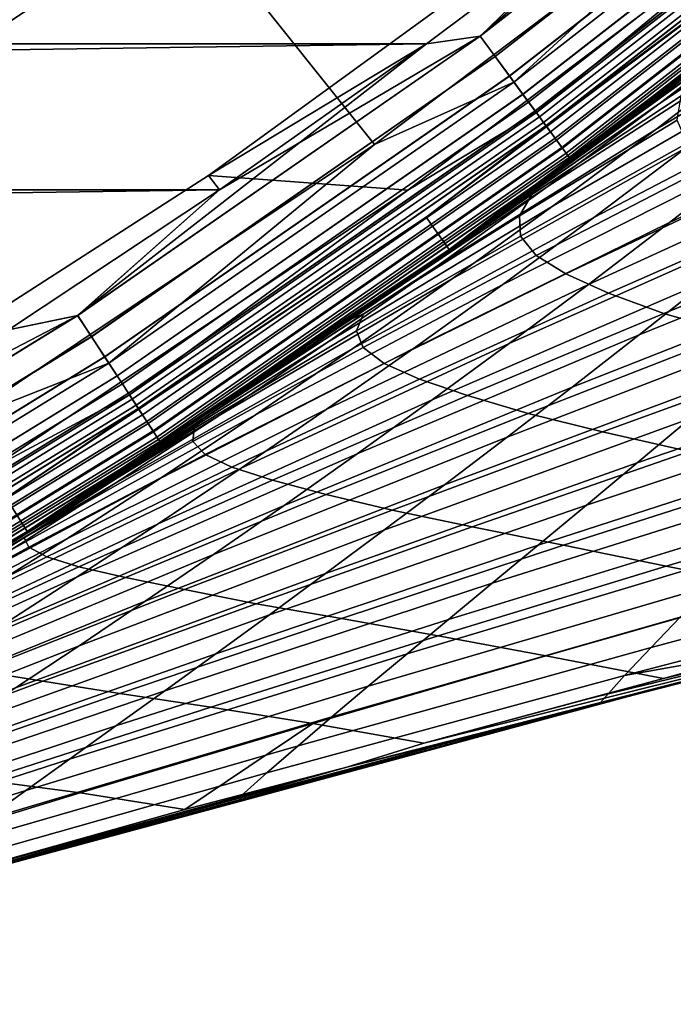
# Model space of a CAD drawing. Header units: metres. Extents: x -25 to 132, y -25 to 25.
# Tile 38 of 256: x 13.28 to 15.09, y -22.47 to -19.75. Entities that reach past the tile are written whole.
import ezdxf

# ---------------------------------------------------------------- set-up
doc = ezdxf.new("R2010")
doc.units = ezdxf.units.M
doc.layers.add('solid_12_061_071_XXX', color=7, linetype='CONTINUOUS')

msp = doc.modelspace()

# ---------------------------------------------------------------- linework, layer by layer
at = {"layer": 'solid_12_061_071_XXX'}
for points in [[(13.452843, -18.51399, 115.914597), (12.388027, -19.242754, 115.914597), (12.622395, -20.175791, 114.731659), (13.732803, -19.437012, 114.731659)], [(13.732803, -19.437012, 114.731659), (14.2597, -20.097193, 113.5177), (15.364131, -19.266026, 113.5177), (14.800083, -18.637192, 114.731659)], [(14.551529, -19.798069, 0.004998), (14.963301, -19.399731), (15.511344, -18.964392)], [(15.620064, -18.966394, 0.004998), (14.551529, -19.798069, 0.004998), (15.511344, -18.964392)], [(15.664435, -19.020271, 0.020093), (14.592865, -19.854309, 0.020093), (14.551529, -19.798069, 0.004998), (15.620064, -18.966394, 0.004998)], [(14.551906, -19.798582, 99.494911), (15.620468, -18.966885, 99.494911), (14.963301, -19.399731, 99.5)], [(14.59323, -19.854805, 99.479729), (15.664827, -19.020748, 99.479729), (15.620468, -18.966885, 99.494911), (14.551906, -19.798582, 99.494911)], [(15.706987, -19.071939, 0.044977), (14.632506, -19.908241, 0.044977), (14.592865, -19.854309, 0.020093), (15.664435, -19.020271, 0.020093)], [(14.632853, -19.908712, 99.454758), (15.707359, -19.072392, 99.454758), (15.664827, -19.020748, 99.479729), (14.59323, -19.854805, 99.479729)], [(15.746852, -19.120344, 0.079142), (14.669643, -19.958769, 0.079142), (14.632506, -19.908241, 0.044977), (15.706987, -19.071939, 0.044977)], [(14.669964, -19.959206, 99.420509), (15.747195, -19.120762, 99.420509), (15.707359, -19.072392, 99.454758), (14.632853, -19.908712, 99.454758)], [(14.644963, -19.92519, 113.368919), (15.720359, -19.088177, 113.368919), (15.364131, -19.266026, 113.5177)], [(14.685587, -19.980461, 113.211105), (15.763966, -19.141125, 113.211105), (15.720359, -19.088177, 113.368919), (14.644963, -19.92519, 113.368919)], [(15.783216, -19.164499, 0.121892), (14.70352, -20.00486, 0.121892), (14.669643, -19.958769, 0.079142), (15.746852, -19.120344, 0.079142)], [(14.703807, -20.005251, 99.377686), (15.783525, -19.164873, 99.377686), (15.747195, -19.120762, 99.420509), (14.669964, -19.959206, 99.420509)], [(14.715239, -20.020803, 113.046471), (15.795794, -19.179773, 113.046471), (15.763966, -19.141125, 113.211105), (14.685587, -19.980461, 113.211105)], [(15.815337, -19.203501, 0.172354), (14.733443, -20.045572, 0.172354), (14.70352, -20.00486, 0.121892), (15.783216, -19.164499, 0.121892)], [(14.733693, -20.045912, 99.327164), (15.815604, -19.203827, 99.327164), (15.783525, -19.164873, 99.377686), (14.703807, -20.005251, 99.377686)], [(14.706934, -20.009504, 100.003029), (15.462971, -19.386839, 100), (15.78688, -19.168949, 100.003029)], [(14.706934, -20.009504, 100.003029), (15.78688, -19.168949, 100.003029), (15.808427, -19.19511, 100.012123), (14.727006, -20.036814, 100.012123)], [(14.733528, -20.045687, 112.877182), (15.815428, -19.203611, 112.877182), (15.795794, -19.179773, 113.046471), (14.715239, -20.020803, 113.046471)], [(14.727006, -20.036814, 100.012123), (15.808427, -19.19511, 100.012123), (15.82863, -19.219643, 100.027), (14.745828, -20.062422, 100.027)], [(15.842561, -19.236557, 0.229499), (14.758805, -20.080078, 0.229499), (14.733443, -20.045572, 0.172354), (15.815337, -19.203501, 0.172354)], [(14.733528, -20.045687, 112.877182), (15.518103, -19.459099, 112.706161), (15.815428, -19.203611, 112.877182)], [(14.75901, -20.080359, 99.269958), (15.842781, -19.236826, 99.269958), (15.815604, -19.203827, 99.327164), (14.733693, -20.045912, 99.327164)], [(14.745828, -20.062422, 100.027), (15.82863, -19.219643, 100.027), (15.84687, -19.241791, 100.047203), (14.76282, -20.085541, 100.047203)], [(15.864331, -19.262993, 0.292163), (14.779087, -20.107672, 0.292163), (14.758805, -20.080078, 0.229499), (15.842561, -19.236557, 0.229499)], [(14.779244, -20.107887, 99.207253), (15.864501, -19.263199, 99.207253), (15.842781, -19.236826, 99.269958), (14.75901, -20.080359, 99.269958)], [(14.76282, -20.085541, 100.047203), (15.84687, -19.241791, 100.047203), (15.862585, -19.260872, 100.072105), (14.77746, -20.105459, 100.072105)], [(14.644963, -19.92519, 113.368919), (15.364131, -19.266026, 113.5177), (14.2597, -20.097193, 113.5177)], [(14.77746, -20.105459, 100.072105), (15.862585, -19.260872, 100.072105), (15.875291, -19.2763, 100.100952), (14.789296, -20.121563, 100.100952)], [(15.880205, -19.282267, 0.359065), (14.793875, -20.127792, 0.359065), (14.779087, -20.107672, 0.292163), (15.864331, -19.262993, 0.292163)], [(14.793982, -20.127937, 99.14032), (15.880321, -19.282406, 99.14032), (15.864501, -19.263199, 99.207253), (14.779244, -20.107887, 99.207253)], [(14.789296, -20.121563, 100.100952), (15.875291, -19.2763, 100.100952), (15.884597, -19.287598, 100.132843), (14.797965, -20.133358, 100.132843)], [(15.889858, -19.293987, 0.428843), (14.802867, -20.140026, 0.428843), (14.793875, -20.127792, 0.359065), (15.880205, -19.282267, 0.359065)], [(14.802921, -20.1401, 99.070518), (15.889916, -19.294058, 99.070518), (15.880321, -19.282406, 99.14032), (14.793982, -20.127937, 99.14032)], [(14.797965, -20.133358, 100.132843), (15.884597, -19.287598, 100.132843), (15.890215, -19.29442, 100.166801), (14.8032, -20.14048, 100.166801)], [(15.889858, -19.293987, 0.428843), (15.587261, -19.545774, 0.5), (14.802867, -20.140026, 0.428843)], [(14.802921, -20.1401, 99.070518), (15.587261, -19.545774, 99), (15.889916, -19.294058, 99.070518)], [(14.8032, -20.14048, 100.166801), (15.890215, -19.29442, 100.166801), (15.586157, -19.544403, 100.201744)], [(14.930496, -19.362251, 99.5), (13.800786, -20.183035, 99.5), (14.403153, -19.819159, 99.5), (14.963301, -19.399731, 99.5)], [(14.930331, -19.362375, 100), (13.800954, -20.18292, 100), (13.800786, -20.183035, 99.5), (14.930496, -19.362251, 99.5)], [(14.930331, -19.362375, 100), (15.462971, -19.386839, 100), (14.351453, -20.223471, 100), (13.800954, -20.18292, 100)], [(15.911587, -19.366352, 27.312202), (15.616272, -19.606361, 28.067417), (15.050291, -19.982086, 27.178909), (15.364398, -19.741385, 26.404932)], [(14.706934, -20.009504, 100.003029), (14.351453, -20.223471, 100), (15.462971, -19.386839, 100)], [(15.799195, -19.374866, 82.614174), (15.587261, -19.545774, 99), (14.466798, -20.389011, 99), (15.410551, -19.685398, 82.045593)], [(14.963301, -19.399731), (-14.40326, -19.81908), (-14.963405, -19.399651)], [(14.963301, -19.399731), (14.403154, -19.819159), (-14.40326, -19.81908)], [(14.551906, -19.798582, 99.494911), (14.963301, -19.399731, 99.5), (14.403153, -19.819159, 99.5)], [(14.551529, -19.798069, 0.004998), (14.403154, -19.819159), (14.963301, -19.399731)], [(12.622395, -20.175791, 114.731659), (13.110408, -20.865124, 113.5177), (14.2597, -20.097193, 113.5177), (13.732803, -19.437012, 114.731659)], [(14.465773, -20.387579, 100.201744), (15.586157, -19.544403, 100.201744), (15.518103, -19.459099, 112.706161), (14.402603, -20.298597, 112.706161)], [(14.733528, -20.045687, 112.877182), (14.402603, -20.298597, 112.706161), (15.518103, -19.459099, 112.706161)], [(15.918731, -19.472355, 29.717615), (15.649039, -19.692541, 30.492065), (15.036825, -20.056499, 29.635979), (15.324569, -19.836321, 28.842007)], [(15.681838, -19.489948, 25.650682), (15.364398, -19.741385, 26.404932), (14.837463, -20.120876, 25.543648), (15.152311, -19.884855, 24.820839)], [(14.8032, -20.14048, 100.166801), (15.586157, -19.544403, 100.201744), (14.465773, -20.387579, 100.201744)], [(14.837463, -20.120876, 25.543648), (14.523312, -20.348793, 26.290462), (14.466798, -20.389011, 0.5), (15.587261, -19.545774, 0.5)], [(14.802867, -20.140026, 0.428843), (15.587261, -19.545774, 0.5), (14.466798, -20.389011, 0.5)], [(14.802921, -20.1401, 99.070518), (14.466798, -20.389011, 99), (15.587261, -19.545774, 99)], [(15.152311, -19.884855, 24.820839), (14.837463, -20.120876, 25.543648), (15.587261, -19.545774, 0.5)], [(15.614717, -19.533752, 81.693413), (15.410551, -19.685398, 82.045593), (15.013308, -19.990013, 81.454231)], [(15.551671, -19.618143, 80.864677), (15.614717, -19.533752, 81.693413), (15.013308, -19.990013, 81.454231), (15.156208, -19.891825, 80.996521)], [(15.616272, -19.606361, 28.067417), (15.324569, -19.836321, 28.842007), (14.739896, -20.212337, 27.972616), (15.050291, -19.982086, 27.178909)], [(15.013308, -19.990013, 81.454231), (15.410551, -19.685398, 82.045593), (14.466798, -20.389011, 99)], [(15.649039, -19.692541, 30.492065), (15.383483, -19.903564, 31.285536), (14.753334, -20.267166, 30.449333), (15.036825, -20.056499, 29.635979)], [(15.364398, -19.741385, 26.404932), (15.050291, -19.982086, 27.178909), (14.523312, -20.348793, 26.290462), (14.837463, -20.120876, 25.543648)], [(15.778838, -19.754482, 32.919628), (15.539498, -19.948828, 33.730453), (14.865771, -20.299139, 32.929527), (15.122311, -20.10568, 32.098022)], [(14.551529, -19.798069, 0.004998), (13.438802, -20.569616, 0.004998), (14.403154, -19.819159)], [(14.592865, -19.854309, 0.020093), (13.476976, -20.628048, 0.020093), (13.438802, -20.569616, 0.004998), (14.551529, -19.798069, 0.004998)], [(13.439149, -20.570148, 99.494911), (14.551906, -19.798582, 99.494911), (13.831201, -20.22246, 99.5)], [(13.477314, -20.628565, 99.479729), (14.59323, -19.854805, 99.479729), (14.551906, -19.798582, 99.494911), (13.439149, -20.570148, 99.494911)], [(14.551906, -19.798582, 99.494911), (14.403153, -19.819159, 99.5), (13.831201, -20.22246, 99.5)], [(16.004036, -19.797266, 35.344479), (15.790914, -19.976917, 36.171078), (15.075307, -20.313387, 35.408031), (15.304909, -20.135052, 34.559925)], [(14.403154, -19.819159), (-13.831309, -20.222385), (-14.40326, -19.81908)], [(14.403154, -19.819159), (13.831201, -20.22246), (-13.831309, -20.222385)], [(13.438802, -20.569616, 0.004998), (13.831201, -20.22246), (14.403154, -19.819159)], [(13.800786, -20.183035, 99.5), (13.831201, -20.22246, 99.5), (14.403153, -19.819159, 99.5)], [(14.632506, -19.908241, 0.044977), (13.513586, -20.684084, 0.044977), (13.476976, -20.628048, 0.020093), (14.592865, -19.854309, 0.020093)], [(13.513906, -20.684574, 99.454758), (14.632853, -19.908712, 99.454758), (14.59323, -19.854805, 99.479729), (13.477314, -20.628565, 99.479729)], [(15.324569, -19.836321, 28.842007), (15.036825, -20.056499, 29.635979), (14.433584, -20.432423, 28.786057), (14.739896, -20.212337, 27.972616)], [(14.669643, -19.958769, 0.079142), (13.547884, -20.73658, 0.079142), (13.513586, -20.684084, 0.044977), (14.632506, -19.908241, 0.044977)], [(13.54818, -20.737032, 99.420509), (14.669964, -19.959206, 99.420509), (14.632853, -19.908712, 99.454758), (13.513906, -20.684574, 99.454758)], [(15.383483, -19.903564, 31.285536), (15.122311, -20.10568, 32.098022), (14.474353, -20.468596, 31.282068), (14.753334, -20.267166, 30.449333)], [(15.156208, -19.891825, 80.996521), (15.013308, -19.990013, 81.454231), (14.607114, -20.288721, 80.837685)], [(15.107339, -19.962967, 80.165909), (15.156208, -19.891825, 80.996521), (14.607114, -20.288721, 80.837685), (14.694096, -20.235826, 80.278687)], [(13.525091, -20.701693, 113.368919), (14.644963, -19.92519, 113.368919), (14.2597, -20.097193, 113.5177)], [(13.562608, -20.759117, 113.211105), (14.685587, -19.980461, 113.211105), (14.644963, -19.92519, 113.368919), (13.525091, -20.701693, 113.368919)], [(14.70352, -20.00486, 0.121892), (13.579169, -20.784466, 0.121892), (13.547884, -20.73658, 0.079142), (14.669643, -19.958769, 0.079142)], [(13.579435, -20.784874, 99.377686), (14.703807, -20.005251, 99.377686), (14.669964, -19.959206, 99.420509), (13.54818, -20.737032, 99.420509)], [(15.539498, -19.948828, 33.730453), (15.304909, -20.135052, 34.559925), (14.614112, -20.4842, 33.780041), (14.865771, -20.299139, 32.929527)], [(15.095774, -20.030441, 79.348381), (15.107339, -19.962967, 80.165909), (14.694096, -20.235826, 80.278687), (14.659952, -20.294443, 79.446602)], [(13.589993, -20.801031, 113.046471), (14.715239, -20.020803, 113.046471), (14.685587, -19.980461, 113.211105), (13.562608, -20.759117, 113.211105)], [(15.050291, -19.982086, 27.178909), (14.739896, -20.212337, 27.972616), (13.900053, -20.779522, 27.853081), (14.21032, -20.568588, 27.061295)], [(15.050291, -19.982086, 27.178909), (14.21032, -20.568588, 27.061295), (14.523312, -20.348793, 26.290462)], [(14.607114, -20.288721, 80.837685), (15.013308, -19.990013, 81.454231), (14.466798, -20.389011, 99)], [(15.790914, -19.976917, 36.171078), (15.582884, -20.149151, 37.015938), (14.85093, -20.484068, 36.274776), (15.075307, -20.313387, 35.408031)], [(14.733443, -20.045572, 0.172354), (13.606806, -20.826767, 0.172354), (13.579169, -20.784466, 0.121892), (14.70352, -20.00486, 0.121892)], [(13.607036, -20.827118, 99.327164), (14.733693, -20.045912, 99.327164), (14.703807, -20.005251, 99.377686), (13.579435, -20.784874, 99.377686)], [(13.582323, -20.789293, 100.003029), (14.351453, -20.223471, 100), (14.706934, -20.009504, 100.003029)], [(13.582323, -20.789293, 100.003029), (14.706934, -20.009504, 100.003029), (14.727006, -20.036814, 100.012123), (13.60086, -20.817667, 100.012123)], [(13.606883, -20.826885, 112.877182), (14.733528, -20.045687, 112.877182), (14.715239, -20.020803, 113.046471), (13.589993, -20.801031, 113.046471)], [(13.60086, -20.817667, 100.012123), (14.727006, -20.036814, 100.012123), (14.745828, -20.062422, 100.027), (13.618242, -20.844273, 100.027)], [(14.758805, -20.080078, 0.229499), (13.630227, -20.862616, 0.229499), (13.606806, -20.826767, 0.172354), (14.733443, -20.045572, 0.172354)], [(13.606883, -20.826885, 112.877182), (14.402603, -20.298597, 112.706161), (14.733528, -20.045687, 112.877182)], [(13.630418, -20.862907, 99.269958), (14.75901, -20.080359, 99.269958), (14.733693, -20.045912, 99.327164), (13.607036, -20.827118, 99.327164)], [(15.123802, -20.093763, 78.550896), (15.095774, -20.030441, 79.348381), (14.659952, -20.294443, 79.446602), (14.66318, -20.350626, 78.628685)], [(13.618242, -20.844273, 100.027), (14.745828, -20.062422, 100.027), (14.76282, -20.085541, 100.047203), (13.633936, -20.868292, 100.047203)], [(15.036825, -20.056499, 29.635979), (14.753334, -20.267166, 30.449333), (14.13166, -20.642635, 29.619228), (14.433584, -20.432423, 28.786057)], [(13.525091, -20.701693, 113.368919), (14.2597, -20.097193, 113.5177), (13.110408, -20.865124, 113.5177)], [(14.779087, -20.107672, 0.292163), (13.648958, -20.891285, 0.292163), (13.630227, -20.862616, 0.229499), (14.758805, -20.080078, 0.229499)], [(13.649104, -20.891508, 99.207253), (14.779244, -20.107887, 99.207253), (14.75901, -20.080359, 99.269958), (13.630418, -20.862907, 99.269958)], [(13.633936, -20.868292, 100.047203), (14.76282, -20.085541, 100.047203), (14.77746, -20.105459, 100.072105), (13.647456, -20.888987, 100.072105)], [(15.191313, -20.154043, 77.777046), (15.123802, -20.093763, 78.550896), (14.66318, -20.350626, 78.628685), (14.70603, -20.403908, 77.832153)], [(13.647456, -20.888987, 100.072105), (14.77746, -20.105459, 100.072105), (14.789296, -20.121563, 100.100952), (13.658387, -20.905718, 100.100952)], [(14.793875, -20.127792, 0.359065), (13.662616, -20.912189, 0.359065), (13.648958, -20.891285, 0.292163), (14.779087, -20.107672, 0.292163)], [(13.662714, -20.91234, 99.14032), (14.793982, -20.127937, 99.14032), (14.779244, -20.107887, 99.207253), (13.649104, -20.891508, 99.207253)], [(13.658387, -20.905718, 100.100952), (14.789296, -20.121563, 100.100952), (14.797965, -20.133358, 100.132843), (13.666393, -20.917973, 100.132843)], [(14.802867, -20.140026, 0.428843), (13.67092, -20.924902, 0.428843), (13.662616, -20.912189, 0.359065), (14.793875, -20.127792, 0.359065)], [(13.67097, -20.924978, 99.070518), (14.802921, -20.1401, 99.070518), (14.793982, -20.127937, 99.14032), (13.662714, -20.91234, 99.14032)], [(15.122311, -20.10568, 32.098022), (14.865771, -20.299139, 32.929527), (14.200144, -20.661064, 32.134178), (14.474353, -20.468596, 31.282068)], [(13.666393, -20.917973, 100.132843), (14.797965, -20.133358, 100.132843), (14.8032, -20.14048, 100.166801), (13.671227, -20.925371, 100.166801)], [(14.802867, -20.140026, 0.428843), (14.466798, -20.389011, 0.5), (13.67092, -20.924902, 0.428843)], [(13.67097, -20.924978, 99.070518), (14.466798, -20.389011, 99), (14.802921, -20.1401, 99.070518)], [(13.671227, -20.925371, 100.166801), (14.8032, -20.14048, 100.166801), (14.465773, -20.387579, 100.201744)], [(15.304909, -20.135052, 34.559925), (15.075307, -20.313387, 35.408031), (14.367581, -20.66111, 34.64957), (14.614112, -20.4842, 33.780041)], [(15.582884, -20.149151, 37.015938), (15.380172, -20.31418, 37.879051), (14.632018, -20.647329, 37.16016), (14.85093, -20.484068, 36.274776)], [(15.294601, -20.214884, 77.0242), (15.191313, -20.154043, 77.777046), (14.70603, -20.403908, 77.832153), (14.788337, -20.455318, 77.060692)], [(15.954304, -20.151957, 39.460697), (15.778337, -20.305239, 40.337193), (14.991551, -20.623459, 39.660049), (15.183003, -20.472221, 38.760422)], [(13.800954, -20.18292, 100), (12.626081, -20.937969, 100), (12.626095, -20.937962, 99.5), (13.800786, -20.183035, 99.5)], [(13.800954, -20.18292, 100), (14.351453, -20.223471, 100), (13.194781, -20.996447, 100), (12.626081, -20.937969, 100)], [(13.800786, -20.183035, 99.5), (12.626095, -20.937962, 99.5), (13.247942, -20.609268, 99.5), (13.831201, -20.22246, 99.5)], [(13.831201, -20.22246), (-13.248053, -20.609198), (-13.831309, -20.222385)], [(13.831201, -20.22246), (13.247942, -20.609268), (-13.248053, -20.609198)], [(13.582323, -20.789293, 100.003029), (13.194781, -20.996447, 100), (14.351453, -20.223471, 100)], [(13.439149, -20.570148, 99.494911), (13.831201, -20.22246, 99.5), (13.247942, -20.609268, 99.5)], [(13.438802, -20.569616, 0.004998), (13.247942, -20.609268), (13.831201, -20.22246)], [(14.739896, -20.212337, 27.972616), (14.433584, -20.432423, 28.786057), (13.592875, -20.981749, 28.665693), (13.900053, -20.779522, 27.853081)], [(14.694096, -20.235826, 80.278687), (14.607114, -20.288721, 80.837685), (14.192039, -20.581205, 80.195915)], [(14.659952, -20.294443, 79.446602), (14.694096, -20.235826, 80.278687), (14.192039, -20.581205, 80.195915), (14.228909, -20.565834, 79.539894)], [(15.432934, -20.27743, 76.294731), (15.294601, -20.214884, 77.0242), (14.788337, -20.455318, 77.060692), (14.906254, -20.508345, 76.311394)], [(14.607114, -20.288721, 80.837685), (14.466798, -20.389011, 99), (13.300817, -21.168097, 99), (14.192039, -20.581205, 80.195915)], [(14.753334, -20.267166, 30.449333), (14.474353, -20.468596, 31.282068), (13.834394, -20.843275, 30.472132), (14.13166, -20.642635, 29.619228)], [(15.610315, -20.338831, 75.600334), (15.432934, -20.27743, 76.294731), (14.906254, -20.508345, 76.311394), (15.058997, -20.564045, 75.586639)], [(13.299874, -21.166609, 100.201744), (14.465773, -20.387579, 100.201744), (14.402603, -20.298597, 112.706161), (13.241795, -21.074224, 112.706161)], [(13.606883, -20.826885, 112.877182), (13.241795, -21.074224, 112.706161), (14.402603, -20.298597, 112.706161)], [(14.865771, -20.299139, 32.929527), (14.614112, -20.4842, 33.780041), (13.930964, -20.844847, 33.005665), (14.200144, -20.661064, 32.134178)], [(15.075307, -20.313387, 35.408031), (14.85093, -20.484068, 36.274776), (14.12643, -20.83013, 35.538105), (14.367581, -20.66111, 34.64957)], [(14.66318, -20.350626, 78.628685), (14.659952, -20.294443, 79.446602), (14.228909, -20.565834, 79.539894), (14.209982, -20.612661, 78.706757)], [(15.380172, -20.31418, 37.879051), (15.183003, -20.472221, 38.760422), (14.418803, -20.803402, 38.064178), (14.632018, -20.647329, 37.16016)], [(15.778337, -20.305239, 40.337193), (15.608054, -20.452042, 41.23156), (14.805935, -20.768047, 40.57793), (14.991551, -20.623459, 39.660049)], [(15.821096, -20.403528, 74.934853), (15.610315, -20.338831, 75.600334), (15.058997, -20.564045, 75.586639), (15.250646, -20.619534, 74.898605)], [(14.70603, -20.403908, 77.832153), (14.66318, -20.350626, 78.628685), (14.209982, -20.612661, 78.706757), (14.228379, -20.658339, 77.88887)], [(14.523312, -20.348793, 26.290462), (14.21032, -20.568588, 27.061295), (14.466798, -20.389011, 0.5)], [(13.671227, -20.925371, 100.166801), (14.465773, -20.387579, 100.201744), (13.299874, -21.166609, 100.201744)], [(13.900053, -20.779522, 27.853081), (13.592875, -20.981749, 28.665693), (13.300817, -21.168097, 0.5), (14.466798, -20.389011, 0.5)], [(13.67092, -20.924902, 0.428843), (14.466798, -20.389011, 0.5), (13.300817, -21.168097, 0.5)], [(13.67097, -20.924978, 99.070518), (13.300817, -21.168097, 99), (14.466798, -20.389011, 99)], [(14.21032, -20.568588, 27.061295), (13.900053, -20.779522, 27.853081), (14.466798, -20.389011, 0.5)], [(14.788337, -20.455318, 77.060692), (14.70603, -20.403908, 77.832153), (14.228379, -20.658339, 77.88887), (14.286384, -20.702335, 77.093765)], [(14.433584, -20.432423, 28.786057), (14.13166, -20.642635, 29.619228), (13.290517, -21.174564, 29.49526), (13.592875, -20.981749, 28.665693)], [(14.906254, -20.508345, 76.311394), (14.788337, -20.455318, 77.060692), (14.286384, -20.702335, 77.093765), (14.383799, -20.74559, 76.325188)], [(15.608054, -20.452042, 41.23156), (15.443568, -20.592503, 42.143795), (14.626268, -20.906143, 41.514076), (14.805935, -20.768047, 40.57793)], [(14.474353, -20.468596, 31.282068), (14.200144, -20.661064, 32.134178), (13.54206, -21.034637, 31.344763), (13.834394, -20.843275, 30.472132)], [(14.614112, -20.4842, 33.780041), (14.367581, -20.66111, 34.64957), (13.667075, -21.020218, 33.896523), (13.930964, -20.844847, 33.005665)], [(14.85093, -20.484068, 36.274776), (14.632018, -20.647329, 37.16016), (13.890903, -20.991508, 36.445648), (14.12643, -20.83013, 35.538105)], [(15.183003, -20.472221, 38.760422), (14.991551, -20.623459, 39.660049), (14.211469, -20.95249, 38.986832), (14.418803, -20.803402, 38.064178)], [(15.058997, -20.564045, 75.586639), (14.906254, -20.508345, 76.311394), (14.383799, -20.74559, 76.325188), (14.516632, -20.791471, 75.579948)], [(14.209982, -20.612661, 78.706757), (14.228909, -20.565834, 79.539894), (13.768513, -20.866913, 79.527611), (13.761151, -20.881939, 78.780144)], [(14.228909, -20.565834, 79.539894), (14.192039, -20.581205, 80.195915), (13.768513, -20.866913, 79.527611)], [(15.250646, -20.619534, 74.898605), (15.058997, -20.564045, 75.586639), (14.516632, -20.791471, 75.579948), (14.684052, -20.84096, 74.860435)], [(15.985249, -20.55685, 44.605663), (15.85316, -20.681772, 45.546337), (14.986002, -20.977215, 44.987766), (15.132431, -20.85495, 44.021896)], [(13.438802, -20.569616, 0.004998), (12.28526, -21.278696, 0.004998), (13.247942, -20.609268)], [(13.476976, -20.628048, 0.020093), (12.320159, -21.339142, 0.020093), (12.28526, -21.278696, 0.004998), (13.438802, -20.569616, 0.004998)], [(12.285579, -21.279247, 99.494911), (13.439149, -20.570148, 99.494911), (12.653955, -20.979212, 99.5)], [(12.320467, -21.339676, 99.479729), (13.477314, -20.628565, 99.479729), (13.439149, -20.570148, 99.494911), (12.285579, -21.279247, 99.494911)], [(13.439149, -20.570148, 99.494911), (13.247942, -20.609268, 99.5), (12.653955, -20.979212, 99.5)], [(13.768513, -20.866913, 79.527611), (14.192039, -20.581205, 80.195915), (13.300817, -21.168097, 99)], [(15.443568, -20.592503, 42.143795), (15.284989, -20.726759, 43.073906), (14.452667, -21.037895, 42.468479), (14.626268, -20.906143, 41.514076)], [(14.228379, -20.658339, 77.88887), (14.209982, -20.612661, 78.706757), (13.761151, -20.881939, 78.780144), (13.757816, -20.917801, 77.946358)], [(15.475348, -20.679144, 74.240677), (15.250646, -20.619534, 74.898605), (14.684052, -20.84096, 74.860435), (14.890204, -20.891132, 74.179314)], [(13.513586, -20.684084, 0.044977), (12.353626, -21.397108, 0.044977), (12.320159, -21.339142, 0.020093), (13.476976, -20.628048, 0.020093)], [(12.353919, -21.397615, 99.454758), (13.513906, -20.684574, 99.454758), (13.477314, -20.628565, 99.479729), (12.320467, -21.339676, 99.479729)], [(14.13166, -20.642635, 29.619228), (13.834394, -20.843275, 30.472132), (12.99335, -21.358204, 30.341593), (13.290517, -21.174564, 29.49526)], [(14.632018, -20.647329, 37.16016), (14.418803, -20.803402, 38.064178), (13.66125, -21.1455, 37.372196), (13.890903, -20.991508, 36.445648)], [(14.991551, -20.623459, 39.660049), (14.805935, -20.768047, 40.57793), (14.010134, -21.094763, 39.928123), (14.211469, -20.95249, 38.986832)], [(14.200144, -20.661064, 32.134178), (13.930964, -20.844847, 33.005665), (13.254926, -21.217022, 32.237118), (13.54206, -21.034637, 31.344763)], [(14.367581, -20.66111, 34.64957), (14.12643, -20.83013, 35.538105), (13.408736, -21.187452, 34.806747), (13.667075, -21.020218, 33.896523)], [(14.286384, -20.702335, 77.093765), (14.228379, -20.658339, 77.88887), (13.757816, -20.917801, 77.946358), (13.791717, -20.95376, 77.128944)], [(13.547884, -20.73658, 0.079142), (12.38498, -21.451414, 0.079142), (12.353626, -21.397108, 0.044977), (13.513586, -20.684084, 0.044977)], [(12.38525, -21.451883, 99.420509), (13.54818, -20.737032, 99.420509), (13.513906, -20.684574, 99.454758), (12.353919, -21.397615, 99.454758)], [(12.364143, -21.415325, 113.368919), (13.525091, -20.701693, 113.368919), (13.110408, -20.865124, 113.5177)], [(12.39844, -21.474728, 113.211105), (13.562608, -20.759117, 113.211105), (13.525091, -20.701693, 113.368919), (12.364143, -21.415325, 113.368919)], [(15.85316, -20.681772, 45.546337), (15.727156, -20.801006, 46.504501), (14.845816, -21.093689, 45.971516), (14.986002, -20.977215, 44.987766)], [(15.731428, -20.743919, 73.614113), (15.475348, -20.679144, 74.240677), (14.890204, -20.891132, 74.179314), (15.129037, -20.94622, 73.52951)], [(14.383799, -20.74559, 76.325188), (14.286384, -20.702335, 77.093765), (13.791717, -20.95376, 77.128944), (13.865191, -20.989218, 76.335724)], [(15.284989, -20.726759, 43.073906), (15.132431, -20.85495, 44.021896), (14.285247, -21.163458, 43.441147), (14.452667, -21.037895, 42.468479)], [(13.579169, -20.784466, 0.121892), (12.41358, -21.500952, 0.121892), (12.38498, -21.451414, 0.079142), (13.547884, -20.73658, 0.079142)], [(12.413823, -21.501371, 99.377686), (13.579435, -20.784874, 99.377686), (13.54818, -20.737032, 99.420509), (12.38525, -21.451883, 99.420509)], [(14.516632, -20.791471, 75.579948), (14.383799, -20.74559, 76.325188), (13.865191, -20.989218, 76.335724), (13.978007, -21.025017, 75.570518)], [(12.423474, -21.518087, 113.046471), (13.589993, -20.801031, 113.046471), (13.562608, -20.759117, 113.211105), (12.39844, -21.474728, 113.211105)], [(14.805935, -20.768047, 40.57793), (14.626268, -20.906143, 41.514076), (13.814919, -21.230391, 40.888054), (14.010134, -21.094763, 39.928123)], [(13.606806, -20.826767, 0.172354), (12.438844, -21.54471, 0.172354), (12.41358, -21.500952, 0.121892), (13.579169, -20.784466, 0.121892)], [(12.439054, -21.545074, 99.327164), (13.607036, -20.827118, 99.327164), (13.579435, -20.784874, 99.377686), (12.413823, -21.501371, 99.377686)], [(12.416463, -21.505945, 100.003029), (13.194781, -20.996447, 100), (13.582323, -20.789293, 100.003029)], [(12.416463, -21.505945, 100.003029), (13.582323, -20.789293, 100.003029), (13.60086, -20.817667, 100.012123), (12.433409, -21.535295, 100.012123)], [(12.438915, -21.544832, 112.877182), (13.606883, -20.826885, 112.877182), (13.589993, -20.801031, 113.046471), (12.423474, -21.518087, 113.046471)], [(14.418803, -20.803402, 38.064178), (14.211469, -20.95249, 38.986832), (13.437655, -21.292324, 38.317749), (13.66125, -21.1455, 37.372196)], [(14.684052, -20.84096, 74.860435), (14.516632, -20.791471, 75.579948), (13.978007, -21.025017, 75.570518), (14.12603, -21.064411, 74.829849)], [(15.727156, -20.801006, 46.504501), (15.607343, -20.914677, 47.48016), (14.711982, -21.204514, 46.973152), (14.845816, -21.093689, 45.971516)], [(12.433409, -21.535295, 100.012123), (13.60086, -20.817667, 100.012123), (13.618242, -20.844273, 100.027), (12.449299, -21.562819, 100.027)], [(13.630227, -20.862616, 0.229499), (12.460256, -21.581795, 0.229499), (12.438844, -21.54471, 0.172354), (13.606806, -20.826767, 0.172354)], [(12.438915, -21.544832, 112.877182), (13.241795, -21.074224, 112.706161), (13.606883, -20.826885, 112.877182)], [(12.460429, -21.582096, 99.269958), (13.630418, -20.862907, 99.269958), (13.607036, -20.827118, 99.327164), (12.439054, -21.545074, 99.327164)], [(14.12643, -20.83013, 35.538105), (13.890903, -20.991508, 36.445648), (13.156206, -21.346827, 35.736343), (13.408736, -21.187452, 34.806747)], [(12.449299, -21.562819, 100.027), (13.618242, -20.844273, 100.027), (13.633936, -20.868292, 100.047203), (12.463645, -21.587667, 100.047203)], [(13.648958, -20.891285, 0.292163), (12.477378, -21.611454, 0.292163), (12.460256, -21.581795, 0.229499), (13.630227, -20.862616, 0.229499)], [(12.477511, -21.611685, 99.207253), (13.649104, -20.891508, 99.207253), (13.630418, -20.862907, 99.269958), (12.460429, -21.582096, 99.269958)], [(13.834394, -20.843275, 30.472132), (13.54206, -21.034637, 31.344763), (12.70295, -21.532187, 31.200575), (12.99335, -21.358204, 30.341593)], [(13.930964, -20.844847, 33.005665), (13.667075, -21.020218, 33.896523), (12.973264, -21.390726, 33.149193), (13.254926, -21.217022, 32.237118)], [(15.132431, -20.85495, 44.021896), (14.986002, -20.977215, 44.987766), (14.124125, -21.282986, 44.432079), (14.285247, -21.163458, 43.441147)], [(14.890204, -20.891132, 74.179314), (14.684052, -20.84096, 74.860435), (14.12603, -21.064411, 74.829849), (14.308373, -21.108303, 74.116112)], [(12.463645, -21.587667, 100.047203), (13.633936, -20.868292, 100.047203), (13.647456, -20.888987, 100.072105), (12.476005, -21.609074, 100.072105)], [(12.476005, -21.609074, 100.072105), (13.647456, -20.888987, 100.072105), (13.658387, -20.905718, 100.100952), (12.485998, -21.626383, 100.100952)], [(13.662616, -20.912189, 0.359065), (12.489863, -21.633078, 0.359065), (12.477378, -21.611454, 0.292163), (13.648958, -20.891285, 0.292163)], [(12.489954, -21.633234, 99.14032), (13.662714, -20.91234, 99.14032), (13.649104, -20.891508, 99.207253), (12.477511, -21.611685, 99.207253)], [(13.291227, -21.18433, 77.999428), (13.761151, -20.881939, 78.780144), (13.336812, -21.145435, 78.833046), (12.898865, -21.415398, 78.1138)], [(13.757816, -20.917801, 77.946358), (13.761151, -20.881939, 78.780144), (13.291227, -21.18433, 77.999428)], [(13.336812, -21.145435, 78.833046), (13.768513, -20.866913, 79.527611), (13.300817, -21.168097, 99)], [(13.761151, -20.881939, 78.780144), (13.768513, -20.866913, 79.527611), (13.336812, -21.145435, 78.833046)], [(15.129037, -20.94622, 73.52951), (14.890204, -20.891132, 74.179314), (14.308373, -21.108303, 74.116112), (14.529249, -21.153748, 73.442459)], [(12.485998, -21.626383, 100.100952), (13.658387, -20.905718, 100.100952), (13.666393, -20.917973, 100.132843), (12.493317, -21.639059, 100.132843)], [(13.67092, -20.924902, 0.428843), (12.497456, -21.646227, 0.428843), (12.489863, -21.633078, 0.359065), (13.662616, -20.912189, 0.359065)], [(12.4975, -21.646307, 99.070518), (13.67097, -20.924978, 99.070518), (13.662714, -20.91234, 99.14032), (12.489954, -21.633234, 99.14032)], [(12.493317, -21.639059, 100.132843), (13.666393, -20.917973, 100.132843), (13.671227, -20.925371, 100.166801), (12.497736, -21.646713, 100.166801)], [(13.791717, -20.95376, 77.128944), (13.757816, -20.917801, 77.946358), (13.291227, -21.18433, 77.999428), (13.303818, -21.210054, 77.165398)], [(14.626268, -20.906143, 41.514076), (14.452667, -21.037895, 42.468479), (13.625943, -21.359541, 41.866619), (13.814919, -21.230391, 40.888054)], [(15.607343, -20.914677, 47.48016), (15.493828, -21.022907, 48.473312), (14.584614, -21.309826, 47.992672), (14.711982, -21.204514, 46.973152)], [(13.67092, -20.924902, 0.428843), (13.300817, -21.168097, 0.5), (12.497456, -21.646227, 0.428843)], [(12.4975, -21.646307, 99.070518), (13.300817, -21.168097, 99), (13.67097, -20.924978, 99.070518)], [(12.497736, -21.646713, 100.166801), (13.671227, -20.925371, 100.166801), (13.299874, -21.166609, 100.201744)], [(15.398789, -21.007208, 72.912224), (15.129037, -20.94622, 73.52951), (14.529249, -21.153748, 73.442459), (14.782405, -21.20487, 72.801346)], [(14.211469, -20.95249, 38.986832), (14.010134, -21.094763, 39.928123), (13.220245, -21.432171, 39.282307), (13.437655, -21.292324, 38.317749)], [(13.865191, -20.989218, 76.335724), (13.791717, -20.95376, 77.128944), (13.303818, -21.210054, 77.165398), (13.353539, -21.237072, 76.348892)], [(13.890903, -20.991508, 36.445648), (13.66125, -21.1455, 37.372196), (12.909742, -21.498615, 36.685299), (13.156206, -21.346827, 35.736343)], [(13.592875, -20.981749, 28.665693), (13.290517, -21.174564, 29.49526), (13.300817, -21.168097, 0.5)], [(13.978007, -21.025017, 75.570518), (13.865191, -20.989218, 76.335724), (13.353539, -21.237072, 76.348892), (13.44278, -21.264719, 75.558022)], [(14.986002, -20.977215, 44.987766), (14.845816, -21.093689, 45.971516), (13.969413, -21.396629, 45.44128), (14.124125, -21.282986, 44.432079)], [(17.571619, -20.98077, 67.874207), (15.936821, -21.372875, 70.916008), (14.610655, -21.711727, 70.582138), (15.14475, -21.572914, 67.185799)], [(13.667075, -21.020218, 33.896523), (13.408736, -21.187452, 34.806747), (12.697345, -21.556049, 34.080986), (12.973264, -21.390726, 33.149193)], [(14.12603, -21.064411, 74.829849), (13.978007, -21.025017, 75.570518), (13.44278, -21.264719, 75.558022), (13.571274, -21.293753, 74.796684)], [(15.493828, -21.022907, 48.473312), (15.386718, -21.125824, 49.483967), (14.46382, -21.409763, 49.030087), (14.584614, -21.309826, 47.992672)], [(15.699611, -21.073359, 72.333023), (15.398789, -21.007208, 72.912224), (14.782405, -21.20487, 72.801346), (15.065993, -21.262598, 72.193901)], [(13.54206, -21.034637, 31.344763), (13.254926, -21.217022, 32.237118), (12.419672, -21.696814, 32.072014), (12.70295, -21.532187, 31.200575)], [(14.452667, -21.037895, 42.468479), (14.285247, -21.163458, 43.441147), (13.443326, -21.482386, 42.863827), (13.625943, -21.359541, 41.866619)], [(12.092129, -21.87904, 100.201744), (13.299874, -21.166609, 100.201744), (13.241795, -21.074224, 112.706161), (12.039325, -21.783543, 112.706161)], [(14.308373, -21.108303, 74.116112), (14.12603, -21.064411, 74.829849), (13.571274, -21.293753, 74.796684), (13.73474, -21.327305, 74.061096)], [(16.031273, -21.143835, 71.797356), (15.699611, -21.073359, 72.333023), (15.065993, -21.262598, 72.193901), (15.380119, -21.326159, 71.625854)], [(14.010134, -21.094763, 39.928123), (13.814919, -21.230391, 40.888054), (13.009142, -21.565226, 40.265873), (13.220245, -21.432171, 39.282307)], [(14.529249, -21.153748, 73.442459), (14.308373, -21.108303, 74.116112), (13.73474, -21.327305, 74.061096), (13.932239, -21.366211, 73.353653)], [(14.845816, -21.093689, 45.971516), (14.711982, -21.204514, 46.973152), (13.821229, -21.504545, 46.46875), (13.969413, -21.396629, 45.44128)], [(15.386718, -21.125824, 49.483967), (15.28612, -21.223553, 50.512123), (14.349715, -21.504465, 50.085388), (14.46382, -21.409763, 49.030087)], [(13.336812, -21.145435, 78.833046), (13.300817, -21.168097, 99), (12.092986, -21.880577, 99), (12.898865, -21.415398, 78.1138)], [(13.66125, -21.1455, 37.372196), (13.437655, -21.292324, 38.317749), (12.669538, -21.643055, 37.653622), (12.909742, -21.498615, 36.685299)], [(14.285247, -21.163458, 43.441147), (14.124125, -21.282986, 44.432079), (13.267186, -21.599091, 43.879677), (13.443326, -21.482386, 42.863827)], [(14.782405, -21.20487, 72.801346), (14.529249, -21.153748, 73.442459), (13.932239, -21.366211, 73.353653), (14.168039, -21.407507, 72.688026)], [(16.070955, -21.139206, 52.993717), (16.003181, -21.225203, 54.045933), (15.024467, -21.486841, 53.701653), (15.104887, -21.403936, 52.620964)], [(12.497736, -21.646713, 100.166801), (13.299874, -21.166609, 100.201744), (12.092129, -21.87904, 100.201744)], [(12.419672, -21.696814, 32.072014), (12.144335, -21.852119, 32.952785), (12.092986, -21.880577, 0.5), (13.300817, -21.168097, 0.5)], [(12.497456, -21.646227, 0.428843), (13.300817, -21.168097, 0.5), (12.092986, -21.880577, 0.5)], [(12.4975, -21.646307, 99.070518), (12.092986, -21.880577, 99), (13.300817, -21.168097, 99)], [(12.70295, -21.532187, 31.200575), (12.419672, -21.696814, 32.072014), (13.300817, -21.168097, 0.5)], [(13.408736, -21.187452, 34.806747), (13.156206, -21.346827, 35.736343), (12.42744, -21.713289, 35.032497), (12.697345, -21.556049, 34.080986)], [(12.819521, -21.473219, 77.197746), (13.291227, -21.18433, 77.999428), (12.898865, -21.415398, 78.1138), (12.454998, -21.676554, 77.370117)], [(12.99335, -21.358204, 30.341593), (12.70295, -21.532187, 31.200575), (13.300817, -21.168097, 0.5)], [(13.303818, -21.210054, 77.165398), (13.291227, -21.18433, 77.999428), (12.819521, -21.473219, 77.197746)], [(13.290517, -21.174564, 29.49526), (12.99335, -21.358204, 30.341593), (13.300817, -21.168097, 0.5)], [(13.353539, -21.237072, 76.348892), (13.303818, -21.210054, 77.165398), (12.819521, -21.473219, 77.197746), (12.848351, -21.489616, 76.363884)], [(14.711982, -21.204514, 46.973152), (14.584614, -21.309826, 47.992672), (13.679688, -21.606882, 47.514488), (13.821229, -21.504545, 46.46875)], [(15.065993, -21.262598, 72.193901), (14.782405, -21.20487, 72.801346), (14.168039, -21.407507, 72.688026), (14.435692, -21.45521, 72.05616)], [(13.814919, -21.230391, 40.888054), (13.625943, -21.359541, 41.866619), (12.804469, -21.691673, 41.268444), (13.009142, -21.565226, 40.265873)], [(13.44278, -21.264719, 75.558022), (13.353539, -21.237072, 76.348892), (12.848351, -21.489616, 76.363884), (12.914191, -21.508453, 75.548714)], [(16.445076, -21.24123, 71.154861), (14.396399, -21.751989, 70.703583), (14.183085, -21.818199, 70.585747)], [(16.445076, -21.24123, 71.154861), (14.183085, -21.818199, 70.585747), (15.936821, -21.372875, 70.916008)], [(15.28612, -21.223553, 50.512123), (15.192141, -21.316214, 51.557789), (14.242408, -21.59407, 51.158588), (14.349715, -21.504465, 50.085388)], [(16.445076, -21.24123, 71.154861), (14.838262, -21.631931, 70.835014), (14.396399, -21.751989, 70.703583)], [(16.445076, -21.24123, 71.154861), (15.058394, -21.572706, 70.900505), (14.838262, -21.631931, 70.835014)], [(16.003181, -21.225203, 54.045933), (15.942161, -21.306513, 55.115273), (14.950984, -21.565056, 54.799862), (15.024467, -21.486841, 53.701653)], [(16.445076, -21.24123, 71.154861), (15.118637, -21.556564, 70.918419), (15.058394, -21.572706, 70.900505)], [(13.571274, -21.293753, 74.796684), (13.44278, -21.264719, 75.558022), (12.914191, -21.508453, 75.548714), (13.019481, -21.529009, 74.760658)], [(15.380119, -21.326159, 71.625854), (15.065993, -21.262598, 72.193901), (14.435692, -21.45521, 72.05616), (14.733265, -21.510199, 71.459137)], [(13.437655, -21.292324, 38.317749), (13.220245, -21.432171, 39.282307), (12.435721, -21.780355, 38.641308), (12.669538, -21.643055, 37.653622)], [(13.73474, -21.327305, 74.061096), (13.571274, -21.293753, 74.796684), (13.019481, -21.529009, 74.760658), (13.163909, -21.55195, 74.003677)], [(14.124125, -21.282986, 44.432079), (13.969413, -21.396629, 45.44128), (13.097643, -21.709827, 44.914169), (13.267186, -21.599091, 43.879677)], [(13.932239, -21.366211, 73.353653), (13.73474, -21.327305, 74.061096), (13.163909, -21.55195, 74.003677), (13.343055, -21.580299, 73.273674)], [(14.584614, -21.309826, 47.992672), (14.46382, -21.409763, 49.030087), (13.544907, -21.703796, 48.578495), (13.679688, -21.606882, 47.514488)], [(15.192141, -21.316214, 51.557789), (15.104887, -21.403936, 52.620964), (14.142011, -21.678715, 52.249683), (14.242408, -21.59407, 51.158588)], [(15.118637, -21.556564, 70.918419), (15.380119, -21.326159, 71.625854), (14.733265, -21.510199, 71.459137), (15.058394, -21.572706, 70.900505)], [(15.942161, -21.306513, 55.115273), (15.887701, -21.383335, 56.201824), (15.685261, -21.434008, 56.144028), (14.950984, -21.565056, 54.799862)], [(13.625943, -21.359541, 41.866619), (13.443326, -21.482386, 42.863827), (12.606347, -21.811703, 42.290028), (12.804469, -21.691673, 41.268444)], [(14.168039, -21.407507, 72.688026), (13.932239, -21.366211, 73.353653), (13.343055, -21.580299, 73.273674), (13.555923, -21.614819, 72.573051)], [(14.183085, -21.818199, 70.585747), (14.610655, -21.711727, 70.582138), (15.936821, -21.372875, 70.916008)], [(13.969413, -21.396629, 45.44128), (13.821229, -21.504545, 46.46875), (12.934814, -21.814764, 45.967308), (13.097643, -21.709827, 44.914169)], [(14.435692, -21.45521, 72.05616), (14.168039, -21.407507, 72.688026), (13.555923, -21.614819, 72.573051), (13.806832, -21.652534, 71.915993)], [(15.104887, -21.403936, 52.620964), (15.024467, -21.486841, 53.701653), (14.048635, -21.758539, 53.358681), (14.142011, -21.678715, 52.249683)], [(12.735828, -22.222548, 59.039646), (14.438011, -21.756767, 55.830154), (15.752128, -21.418619, 56.214314), (15.145793, -21.572443, 59.725533)], [(14.46382, -21.409763, 49.030087), (14.349715, -21.504465, 50.085388), (13.416999, -21.795441, 49.660782), (13.544907, -21.703796, 48.578495)], [(15.685261, -21.434008, 56.144028), (15.752128, -21.418619, 56.214314), (14.438011, -21.756767, 55.830154)], [(15.685261, -21.434008, 56.144028), (14.438011, -21.756767, 55.830154), (14.883866, -21.638878, 55.915363)], [(15.685261, -21.434008, 56.144028), (14.883866, -21.638878, 55.915363), (14.950984, -21.565056, 54.799862)], [(14.733265, -21.510199, 71.459137), (14.435692, -21.45521, 72.05616), (13.806832, -21.652534, 71.915993), (14.089142, -21.697359, 71.293938)], [(13.443326, -21.482386, 42.863827), (13.267186, -21.599091, 43.879677), (12.4149, -21.925497, 43.33062), (12.606347, -21.811703, 42.290028)], [(15.024467, -21.486841, 53.701653), (14.950984, -21.565056, 54.799862), (13.962392, -21.833679, 54.485577), (14.048635, -21.758539, 53.358681)], [(13.821229, -21.504545, 46.46875), (13.679688, -21.606882, 47.514488), (12.778822, -21.91407, 47.039093), (12.934814, -21.814764, 45.967308)], [(14.349715, -21.504465, 50.085388), (14.242408, -21.59407, 51.158588), (13.29608, -21.881968, 50.761341), (13.416999, -21.795441, 49.660782)], [(15.058394, -21.572706, 70.900505), (14.733265, -21.510199, 71.459137), (14.089142, -21.697359, 71.293938), (14.396399, -21.751989, 70.703583)], [(13.343055, -21.580299, 73.273674), (13.163909, -21.55195, 74.003677), (12.595619, -21.782253, 73.943619), (12.756223, -21.799768, 73.191475)], [(14.950984, -21.565056, 54.799862), (14.883866, -21.638878, 55.915363), (13.882733, -21.904457, 55.630241), (13.962392, -21.833679, 54.485577)], [(15.14475, -21.572914, 67.185799), (13.238026, -22.082239, 70.233727), (11.865383, -22.473106, 69.883057), (12.732448, -22.223721, 66.501511)], [(12.734141, -22.223133, 62.77058), (15.145274, -21.572678, 63.455666), (15.14475, -21.572914, 67.185799), (12.732448, -22.223721, 66.501511)], [(15.145274, -21.572678, 63.455666), (12.734141, -22.223133, 62.77058), (12.735828, -22.222548, 59.039646), (15.145793, -21.572443, 59.725533)], [(13.555923, -21.614819, 72.573051), (13.343055, -21.580299, 73.273674), (12.756223, -21.799768, 73.191475), (12.951268, -21.823536, 72.467567)], [(14.242408, -21.59407, 51.158588), (14.142011, -21.678715, 52.249683), (13.182265, -21.96353, 51.880177), (13.29608, -21.881968, 50.761341)], [(14.183085, -21.818199, 70.585747), (13.238026, -22.082239, 70.233727), (15.14475, -21.572914, 67.185799), (14.610655, -21.711727, 70.582138)], [(15.058394, -21.572706, 70.900505), (14.396399, -21.751989, 70.703583), (14.838262, -21.631931, 70.835014)], [(13.679688, -21.606882, 47.514488), (13.544907, -21.703796, 48.578495), (12.629784, -22.007914, 48.129524), (12.778822, -21.91407, 47.039093)], [(13.806832, -21.652534, 71.915993), (13.555923, -21.614819, 72.573051), (12.951268, -21.823536, 72.467567), (13.179699, -21.854256, 71.774292)], [(14.089142, -21.697359, 71.293938), (13.806832, -21.652534, 71.915993), (13.179699, -21.854256, 71.774292), (13.445888, -21.888952, 71.126343)], [(14.883866, -21.638878, 55.915363), (14.438011, -21.756767, 55.830154), (13.882733, -21.904457, 55.630241)], [(14.142011, -21.678715, 52.249683), (14.048635, -21.758539, 53.358681), (13.075672, -22.040281, 53.017292), (13.182265, -21.96353, 51.880177)], [(13.544907, -21.703796, 48.578495), (13.416999, -21.795441, 49.660782), (12.487819, -22.096464, 49.238605), (12.629784, -22.007914, 48.129524)], [(14.089142, -21.697359, 71.293938), (13.445888, -21.888952, 71.126343), (13.735591, -21.934498, 70.507317)], [(14.183085, -21.818199, 70.585747), (14.396399, -21.751989, 70.703583), (14.089142, -21.697359, 71.293938), (13.735591, -21.934498, 70.507317)], [(13.882733, -21.904457, 55.630241), (14.438011, -21.756767, 55.830154), (12.735828, -22.222548, 59.039646), (13.129683, -22.111897, 55.448826)], [(14.048635, -21.758539, 53.358681), (13.962392, -21.833679, 54.485577), (12.976414, -22.112375, 54.172688), (13.075672, -22.040281, 53.017292)], [(13.416999, -21.795441, 49.660782), (13.29608, -21.881968, 50.761341), (12.353045, -22.179892, 50.366337), (12.487819, -22.096464, 49.238605)], [(14.183085, -21.818199, 70.585747), (12.42802, -22.306404, 70.121605), (11.911678, -22.45735, 69.970901)], [(14.183085, -21.818199, 70.585747), (11.911678, -22.45735, 69.970901), (13.238026, -22.082239, 70.233727)], [(14.183085, -21.818199, 70.585747), (12.475964, -22.292509, 70.135651), (12.42802, -22.306404, 70.121605)], [(14.183085, -21.818199, 70.585747), (13.07968, -22.119236, 70.31324), (12.475964, -22.292509, 70.135651)], [(13.962392, -21.833679, 54.485577), (13.882733, -21.904457, 55.630241), (13.084822, -22.123835, 55.40321), (12.976414, -22.112375, 54.172688)], [(14.183085, -21.818199, 70.585747), (13.735591, -21.934498, 70.507317), (13.07968, -22.119236, 70.31324)], [(13.445888, -21.888952, 71.126343), (13.179699, -21.854256, 71.774292), (12.559671, -22.057158, 71.642769), (12.803846, -22.084658, 70.957352)], [(13.29608, -21.881968, 50.761341), (13.182265, -21.96353, 51.880177), (12.225585, -22.258366, 51.512718), (12.353045, -22.179892, 50.366337)], [(13.735591, -21.934498, 70.507317), (13.445888, -21.888952, 71.126343), (12.803846, -22.084658, 70.957352), (13.07968, -22.119236, 70.31324)], [(13.882733, -21.904457, 55.630241), (13.129683, -22.111897, 55.448826), (13.084822, -22.123835, 55.40321)]]:
    msp.add_3dface(points, dxfattribs=at)

doc.saveas('drawing.dxf')
